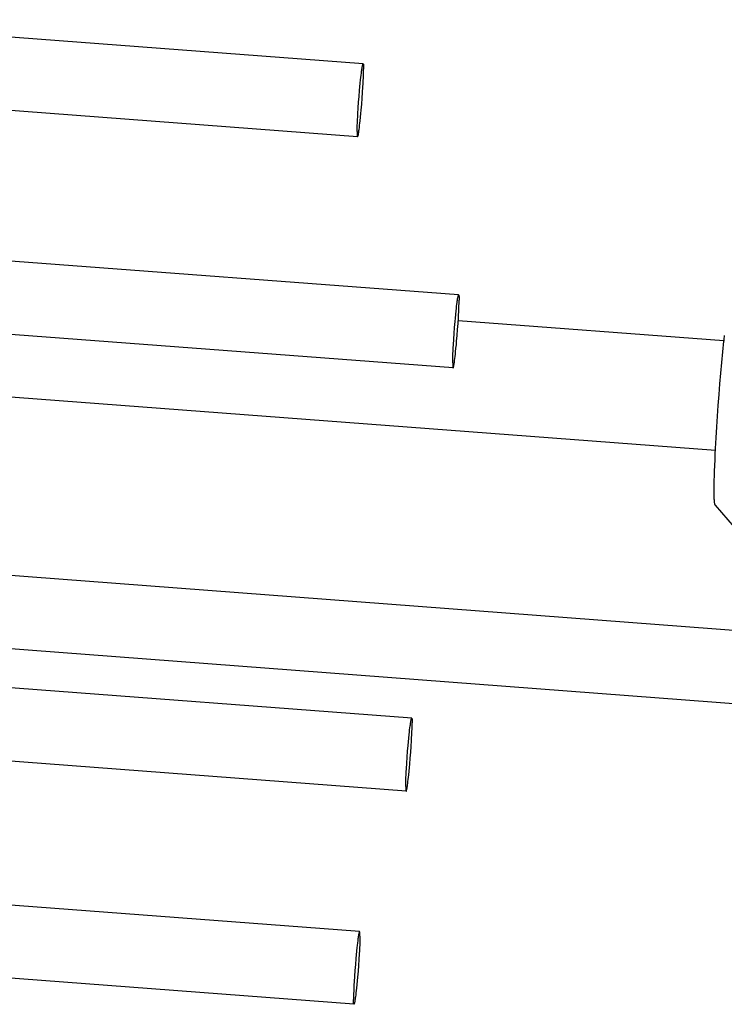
# Model space of a CAD drawing. Extents: x 0 to 1189, y 0 to 841.
# Tile 48 of 80: x 393.89 to 401.6, y 108.79 to 119.57. Entities that reach past the tile are written whole.
import ezdxf

# ---------------------------------------------------------------- set-up
doc = ezdxf.new("R2010")
doc.units = 0
doc.header["$LTSCALE"] = 65.395
doc.layers.add('mg_3dsla_BL7', color=7, linetype='CONTINUOUS')

# ---------------------------------------------------------------- blocks, each defined once
blk = doc.blocks.new('MG_3DSLA_BL7', base_point=(357.138, 132.906))
at = {"layer": 'mg_3dsla_BL7', "color": 2, "linetype": 'CONTINUOUS'}
for p, q in [((397.647, 119.086), (391.271, 119.569)), ((397.651, 119.062), (397.651, 119.058)), ((397.651, 119.039), (397.651, 119.029)), ((397.586, 118.288), (391.211, 118.772)), ((397.582, 118.345), (397.582, 118.336)), ((397.582, 118.316), (397.582, 118.313)), ((398.691, 116.556), (392.315, 117.039)), ((398.695, 116.532), (398.695, 116.528)), ((398.695, 116.509), (398.695, 116.499)), ((398.63, 115.758), (392.255, 116.241)), ((401.59, 116.053), (398.686, 116.273)), ((387.444, 115.921), (401.5, 114.856)), ((398.626, 115.815), (398.626, 115.805)), ((398.626, 115.786), (398.626, 115.783)), ((374.379, 114.958), (409.501, 112.297)), ((401.497, 114.256), (401.865, 113.827)), ((380.707, 113.677), (409.44, 111.499)), ((398.178, 111.922), (391.802, 112.405)), ((398.182, 111.899), (398.182, 111.896)), ((398.182, 111.883), (398.182, 111.877)), ((398.182, 111.877), (398.182, 111.871)), ((398.117, 111.125), (391.742, 111.608)), ((398.113, 111.177), (398.113, 111.17)), ((398.113, 111.17), (398.113, 111.164)), ((398.113, 111.151), (398.113, 111.148)), ((397.606, 109.589), (391.231, 110.072)), ((397.611, 109.563), (397.61, 109.566)), ((397.611, 109.544), (397.611, 109.55)), ((397.611, 109.538), (397.611, 109.544)), ((397.546, 108.792), (391.17, 109.275)), ((397.541, 108.837), (397.541, 108.843)), ((397.541, 108.831), (397.541, 108.837)), ((397.542, 108.815), (397.542, 108.818))]:
    blk.add_line(p, q, dxfattribs=at)
for points in [[(397.582, 118.345), (397.582, 118.378), (397.583, 118.41), (397.584, 118.442), (397.586, 118.475), (397.587, 118.507), (397.589, 118.54), (397.593, 118.603), (397.597, 118.666), (397.602, 118.73), (397.608, 118.794), (397.611, 118.834), (397.615, 118.873), (397.619, 118.912), (397.622, 118.937), (397.625, 118.962), (397.627, 118.984), (397.63, 119.005), (397.632, 119.017), (397.633, 119.028), (397.635, 119.04), (397.636, 119.047), (397.637, 119.053), (397.638, 119.06), (397.64, 119.066), (397.641, 119.069)], [(397.593, 118.306), (397.594, 118.309), (397.595, 118.315), (397.596, 118.321), (397.597, 118.328), (397.598, 118.334), (397.6, 118.346), (397.601, 118.358), (397.603, 118.369), (397.606, 118.391), (397.608, 118.413), (397.611, 118.438), (397.614, 118.463), (397.618, 118.502), (397.622, 118.541), (397.625, 118.58), (397.631, 118.645), (397.636, 118.709), (397.64, 118.772), (397.644, 118.835), (397.646, 118.867), (397.648, 118.9), (397.649, 118.932), (397.65, 118.965), (397.651, 118.997), (397.651, 119.029)], [(397.641, 119.069), (397.642, 119.075), (397.643, 119.078), (397.644, 119.081), (397.644, 119.083), (397.645, 119.085), (397.645, 119.085), (397.646, 119.086), (397.647, 119.086)], [(397.647, 119.086), (397.647, 119.086), (397.647, 119.086), (397.648, 119.086), (397.648, 119.085), (397.648, 119.085), (397.648, 119.085), (397.648, 119.084), (397.649, 119.084), (397.649, 119.084), (397.649, 119.083), (397.649, 119.083), (397.649, 119.083), (397.649, 119.082), (397.649, 119.082), (397.649, 119.081), (397.649, 119.081), (397.649, 119.08)], [(397.649, 119.08), (397.649, 119.08), (397.649, 119.079), (397.65, 119.078)], [(397.65, 119.078), (397.65, 119.075), (397.65, 119.074), (397.65, 119.073), (397.65, 119.071), (397.651, 119.069), (397.651, 119.067), (397.651, 119.065), (397.651, 119.064), (397.651, 119.062)], [(397.651, 119.058), (397.651, 119.051), (397.651, 119.047), (397.651, 119.044), (397.651, 119.039)], [(397.582, 118.336), (397.582, 118.331), (397.582, 118.327), (397.582, 118.324), (397.582, 118.316)], [(397.582, 118.313), (397.582, 118.311), (397.582, 118.309), (397.582, 118.307), (397.583, 118.306), (397.583, 118.304), (397.583, 118.302), (397.583, 118.301), (397.583, 118.3), (397.584, 118.297)], [(397.584, 118.297), (397.584, 118.296), (397.584, 118.295), (397.584, 118.294)], [(397.584, 118.294), (397.584, 118.294), (397.584, 118.293), (397.584, 118.293), (397.584, 118.293), (397.584, 118.292), (397.584, 118.292), (397.584, 118.291), (397.584, 118.291), (397.585, 118.291), (397.585, 118.29), (397.585, 118.29), (397.585, 118.29), (397.585, 118.289), (397.586, 118.289), (397.586, 118.289), (397.586, 118.289), (397.586, 118.288)], [(397.586, 118.288), (397.587, 118.289), (397.588, 118.289), (397.588, 118.29), (397.589, 118.292), (397.59, 118.294), (397.59, 118.297), (397.591, 118.299), (397.593, 118.306)], [(398.626, 115.815), (398.626, 115.847), (398.627, 115.88), (398.628, 115.912), (398.63, 115.945), (398.631, 115.977), (398.633, 116.009), (398.637, 116.073), (398.641, 116.136), (398.646, 116.2), (398.652, 116.264), (398.655, 116.303), (398.659, 116.342), (398.663, 116.381), (398.666, 116.407), (398.669, 116.432), (398.671, 116.454), (398.674, 116.475), (398.676, 116.487), (398.677, 116.498), (398.679, 116.51), (398.68, 116.517), (398.681, 116.523), (398.682, 116.529), (398.684, 116.535), (398.684, 116.539)], [(398.684, 116.539), (398.686, 116.545), (398.687, 116.548), (398.688, 116.551), (398.688, 116.553), (398.689, 116.554), (398.689, 116.555), (398.69, 116.556), (398.691, 116.556)], [(398.691, 116.556), (398.691, 116.556), (398.691, 116.556), (398.692, 116.555), (398.692, 116.555), (398.692, 116.555), (398.692, 116.554), (398.692, 116.554), (398.693, 116.554), (398.693, 116.553), (398.693, 116.553), (398.693, 116.553), (398.693, 116.552), (398.693, 116.552), (398.693, 116.551), (398.693, 116.551), (398.693, 116.551), (398.693, 116.55)], [(398.693, 116.55), (398.693, 116.549), (398.693, 116.548), (398.694, 116.547)], [(398.694, 116.547), (398.694, 116.544), (398.694, 116.543), (398.694, 116.542), (398.694, 116.541), (398.695, 116.539), (398.695, 116.537), (398.695, 116.535), (398.695, 116.533), (398.695, 116.532)], [(398.695, 116.528), (398.695, 116.521), (398.695, 116.517), (398.695, 116.514), (398.695, 116.509)], [(398.637, 115.775), (398.637, 115.779), (398.639, 115.785), (398.64, 115.791), (398.641, 115.798), (398.642, 115.804), (398.644, 115.816), (398.645, 115.828), (398.647, 115.839), (398.65, 115.861), (398.652, 115.882), (398.655, 115.908), (398.658, 115.933), (398.662, 115.972), (398.666, 116.011), (398.669, 116.05), (398.675, 116.114), (398.68, 116.179), (398.684, 116.242), (398.688, 116.305), (398.69, 116.337), (398.692, 116.37), (398.693, 116.402), (398.694, 116.434), (398.695, 116.467), (398.695, 116.499)], [(401.501, 114.876), (401.507, 114.994), (401.514, 115.111), (401.522, 115.229), (401.53, 115.347), (401.539, 115.465), (401.548, 115.582), (401.558, 115.7), (401.568, 115.817), (401.579, 115.934), (401.59, 116.051)], [(398.626, 115.805), (398.626, 115.801), (398.626, 115.797), (398.626, 115.793), (398.626, 115.786)], [(398.626, 115.783), (398.626, 115.781), (398.626, 115.779), (398.626, 115.777), (398.627, 115.775), (398.627, 115.774), (398.627, 115.772), (398.627, 115.771), (398.627, 115.77), (398.628, 115.767)], [(398.628, 115.767), (398.628, 115.766), (398.628, 115.765), (398.628, 115.764)], [(398.628, 115.764), (398.628, 115.764), (398.628, 115.763), (398.628, 115.763), (398.628, 115.762), (398.628, 115.762), (398.628, 115.762), (398.628, 115.761), (398.628, 115.761), (398.629, 115.76), (398.629, 115.76), (398.629, 115.76), (398.629, 115.759), (398.629, 115.759), (398.63, 115.759), (398.63, 115.759), (398.63, 115.758), (398.63, 115.758)], [(398.63, 115.758), (398.631, 115.758), (398.632, 115.759), (398.632, 115.76), (398.633, 115.761), (398.634, 115.763), (398.634, 115.766), (398.635, 115.769), (398.637, 115.775)], [(401.497, 114.256), (401.496, 114.258), (401.495, 114.26), (401.494, 114.262), (401.493, 114.265), (401.493, 114.268), (401.492, 114.27), (401.492, 114.273), (401.491, 114.282), (401.49, 114.291), (401.489, 114.3), (401.488, 114.309), (401.487, 114.322), (401.487, 114.336), (401.486, 114.35), (401.486, 114.364), (401.486, 114.4), (401.486, 114.436), (401.486, 114.466), (401.486, 114.495), (401.487, 114.525), (401.488, 114.577), (401.49, 114.629), (401.492, 114.691), (401.495, 114.752), (401.497, 114.814), (401.501, 114.876)], [(398.164, 111.864), (398.167, 111.882), (398.168, 111.889), (398.169, 111.895), (398.171, 111.902), (398.171, 111.905)], [(398.171, 111.905), (398.173, 111.911), (398.174, 111.914), (398.175, 111.917), (398.175, 111.919), (398.176, 111.921), (398.176, 111.922), (398.177, 111.922), (398.178, 111.922)], [(398.178, 111.922), (398.178, 111.922), (398.178, 111.922), (398.178, 111.922), (398.179, 111.922), (398.179, 111.922), (398.179, 111.922), (398.179, 111.922), (398.179, 111.921), (398.179, 111.921), (398.179, 111.921), (398.179, 111.921), (398.179, 111.92), (398.18, 111.92), (398.18, 111.92), (398.18, 111.92), (398.18, 111.919)], [(398.18, 111.919), (398.18, 111.918), (398.18, 111.917), (398.18, 111.917), (398.18, 111.916), (398.18, 111.915), (398.181, 111.914), (398.181, 111.914), (398.181, 111.913), (398.181, 111.912), (398.181, 111.911), (398.181, 111.91), (398.181, 111.909), (398.181, 111.908), (398.181, 111.906), (398.182, 111.905), (398.182, 111.903), (398.182, 111.902), (398.182, 111.9), (398.182, 111.899)], [(398.182, 111.896), (398.182, 111.893), (398.182, 111.89), (398.182, 111.886), (398.182, 111.883)], [(398.113, 111.177), (398.113, 111.209), (398.114, 111.241), (398.115, 111.273), (398.116, 111.305), (398.118, 111.337), (398.12, 111.369), (398.124, 111.432), (398.128, 111.496), (398.133, 111.561), (398.138, 111.626), (398.142, 111.666), (398.146, 111.705), (398.15, 111.745), (398.153, 111.77), (398.155, 111.796), (398.158, 111.818), (398.161, 111.84), (398.163, 111.852), (398.164, 111.864)], [(398.131, 111.184), (398.133, 111.195), (398.134, 111.207), (398.137, 111.229), (398.14, 111.251), (398.143, 111.277), (398.145, 111.302), (398.149, 111.342), (398.153, 111.382), (398.157, 111.421), (398.162, 111.486), (398.167, 111.551), (398.171, 111.615), (398.175, 111.678), (398.177, 111.71), (398.179, 111.742), (398.18, 111.774), (398.182, 111.806), (398.182, 111.839), (398.182, 111.871)], [(398.113, 111.164), (398.113, 111.161), (398.113, 111.157), (398.113, 111.154), (398.113, 111.151)], [(398.113, 111.148), (398.113, 111.147), (398.113, 111.145), (398.114, 111.144), (398.114, 111.142), (398.114, 111.141), (398.114, 111.139), (398.114, 111.138), (398.114, 111.137), (398.114, 111.136), (398.114, 111.135), (398.114, 111.134), (398.115, 111.133), (398.115, 111.133), (398.115, 111.132), (398.115, 111.131), (398.115, 111.131), (398.115, 111.13), (398.115, 111.129), (398.115, 111.128)], [(398.115, 111.128), (398.116, 111.128), (398.116, 111.127), (398.116, 111.127), (398.116, 111.127), (398.116, 111.126), (398.116, 111.126), (398.116, 111.126), (398.116, 111.126), (398.116, 111.126), (398.116, 111.125), (398.116, 111.125), (398.117, 111.125), (398.117, 111.125), (398.117, 111.125), (398.117, 111.125), (398.117, 111.125)], [(398.117, 111.125), (398.118, 111.125), (398.119, 111.125), (398.12, 111.126), (398.12, 111.128), (398.121, 111.13), (398.121, 111.133), (398.122, 111.136), (398.124, 111.142)], [(398.124, 111.142), (398.125, 111.146), (398.126, 111.152), (398.127, 111.158), (398.128, 111.165), (398.131, 111.184)], [(397.593, 109.531), (397.591, 109.519), (397.589, 109.507), (397.587, 109.485), (397.584, 109.463), (397.581, 109.437), (397.578, 109.412), (397.574, 109.372), (397.571, 109.332), (397.567, 109.293), (397.562, 109.228), (397.557, 109.163), (397.552, 109.099), (397.548, 109.036), (397.546, 109.004), (397.545, 108.972), (397.543, 108.94), (397.542, 108.908), (397.541, 108.876), (397.541, 108.843)], [(397.611, 109.538), (397.611, 109.505), (397.61, 109.473), (397.609, 109.441), (397.607, 109.409), (397.606, 109.377), (397.604, 109.345), (397.6, 109.282), (397.596, 109.218), (397.591, 109.153), (397.585, 109.088), (397.582, 109.049), (397.578, 109.009), (397.574, 108.969), (397.571, 108.944), (397.568, 108.918), (397.566, 108.896), (397.563, 108.874), (397.561, 108.862), (397.56, 108.851)], [(397.6, 109.572), (397.599, 109.568), (397.598, 109.562), (397.597, 109.556), (397.596, 109.549), (397.593, 109.531)], [(397.606, 109.589), (397.605, 109.589), (397.605, 109.589), (397.604, 109.588), (397.604, 109.586), (397.603, 109.584), (397.602, 109.581), (397.602, 109.578), (397.6, 109.572)], [(397.608, 109.586), (397.608, 109.587), (397.608, 109.587), (397.608, 109.587), (397.608, 109.587), (397.608, 109.588), (397.608, 109.588), (397.608, 109.588), (397.608, 109.588), (397.608, 109.589), (397.607, 109.589), (397.607, 109.589), (397.607, 109.589), (397.607, 109.589), (397.607, 109.589), (397.607, 109.589), (397.606, 109.589)], [(397.61, 109.566), (397.61, 109.567), (397.61, 109.569), (397.61, 109.57), (397.61, 109.572), (397.61, 109.573), (397.61, 109.575), (397.61, 109.576), (397.61, 109.577), (397.61, 109.578), (397.609, 109.579), (397.609, 109.58), (397.609, 109.581), (397.609, 109.581), (397.609, 109.582), (397.609, 109.583), (397.609, 109.584), (397.609, 109.584), (397.608, 109.585), (397.608, 109.586)], [(397.611, 109.55), (397.611, 109.553), (397.611, 109.557), (397.611, 109.56), (397.611, 109.563)], [(397.542, 108.818), (397.542, 108.821), (397.542, 108.824), (397.541, 108.828), (397.541, 108.831)], [(397.544, 108.795), (397.544, 108.796), (397.544, 108.797), (397.543, 108.798), (397.543, 108.798), (397.543, 108.799), (397.543, 108.8), (397.543, 108.8), (397.543, 108.801), (397.543, 108.802), (397.543, 108.803), (397.543, 108.804), (397.542, 108.805), (397.542, 108.806), (397.542, 108.808), (397.542, 108.809), (397.542, 108.811), (397.542, 108.812), (397.542, 108.814), (397.542, 108.815)], [(397.546, 108.792), (397.546, 108.792), (397.545, 108.792), (397.545, 108.792), (397.545, 108.792), (397.545, 108.792), (397.545, 108.792), (397.545, 108.793), (397.545, 108.793), (397.544, 108.793), (397.544, 108.793), (397.544, 108.793), (397.544, 108.794), (397.544, 108.794), (397.544, 108.794), (397.544, 108.795), (397.544, 108.795)], [(397.552, 108.809), (397.551, 108.803), (397.55, 108.8), (397.549, 108.797), (397.549, 108.795), (397.548, 108.793), (397.548, 108.792), (397.547, 108.792), (397.546, 108.792)], [(397.56, 108.851), (397.557, 108.832), (397.556, 108.825), (397.554, 108.819), (397.553, 108.813), (397.552, 108.809)]]:
    blk.add_lwpolyline(points, dxfattribs=at)
blk.add_arc((418.5, 114.343), 16.996, 174.0248, 174.2332, dxfattribs=at)

msp = doc.modelspace()

# ---------------------------------------------------------------- block references
at = {"layer": 'mg_3dsla_BL7'}
msp.add_blockref('MG_3DSLA_BL7', (357.138, 132.906), dxfattribs=at)

doc.saveas('drawing.dxf')
